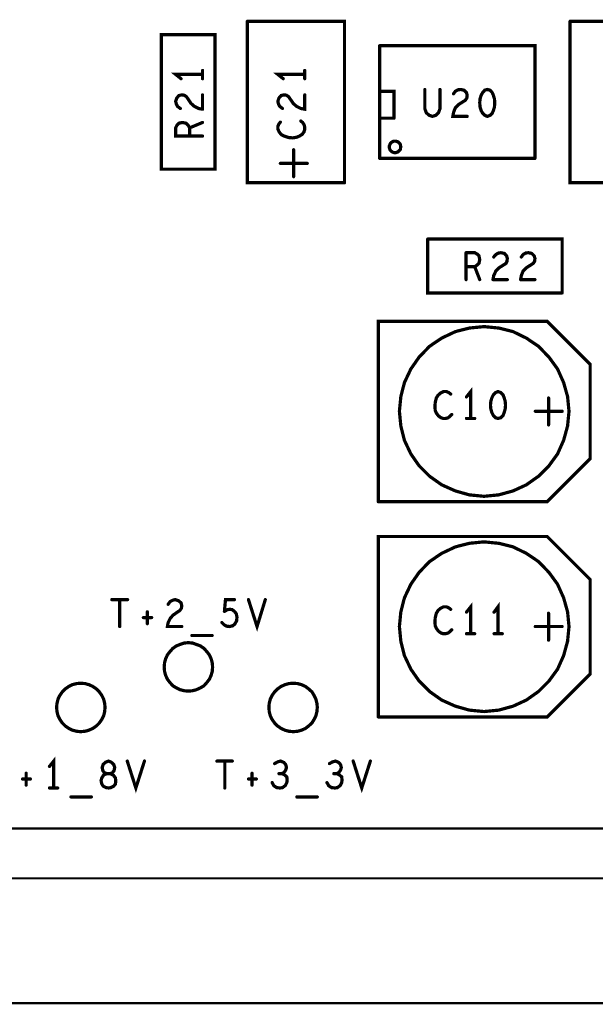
# Model space of a CAD drawing. Extents: x 23.5 to 56.6, y 21.5 to 42.6.
# Tile 21 of 29: x 45.6 to 47.2, y 29.4 to 32.1. Entities that reach past the tile are written whole.
import ezdxf

# ---------------------------------------------------------------- set-up
doc = ezdxf.new("R2010")
doc.units = 0
doc.layers.add('1', color=2, linetype='CONTINUOUS')

msp = doc.modelspace()

# ---------------------------------------------------------------- linework, layer by layer
at = {"layer": '1', "const_width": 0.0045}
for points in [[(46.24625, 32.091, 1), (46.24175, 32.091, 1)], [(46.24625, 32.091, 1), (46.24175, 32.091, 1)], [(47.14625, 32.091, 1), (47.14175, 32.091, 1)], [(47.14625, 32.091, 1), (47.14175, 32.091, 1)], [(46.61525, 32.023, 1), (46.61075, 32.023, 1)], [(46.61525, 32.023, 1), (46.61075, 32.023, 1)], [(46.12125, 31.954, 1), (46.11675, 31.954, 1)], [(46.12125, 31.943, 1), (46.11675, 31.943, 1)], [(46.40625, 31.954, 1), (46.40175, 31.954, 1)], [(46.40625, 31.943, 1), (46.40175, 31.943, 1)], [(46.06125, 31.931, 1), (46.05675, 31.931, 1)], [(46.12125, 31.931, 1), (46.11675, 31.931, 1)], [(46.34625, 31.931, 1), (46.34175, 31.931, 1)], [(46.40625, 31.931, 1), (46.40175, 31.931, 1)], [(46.61825, 31.896, 1), (46.61375, 31.896, 1)], [(46.74125, 31.901, 1), (46.73675, 31.901, 1)], [(46.78325, 31.901, 1), (46.77875, 31.901, 1)], [(46.82125, 31.889, 1), (46.81675, 31.889, 1)], [(46.12125, 31.886, 1), (46.11675, 31.886, 1)], [(46.40625, 31.886, 1), (46.40175, 31.886, 1)], [(46.05925, 31.848, 1), (46.05475, 31.848, 1)], [(46.12125, 31.846, 1), (46.11675, 31.846, 1)], [(46.12125, 31.846, 1), (46.11675, 31.846, 1)], [(46.34425, 31.848, 1), (46.33975, 31.848, 1)], [(46.77925, 31.836, 1), (46.77475, 31.836, 1)], [(46.77925, 31.836, 1), (46.77475, 31.836, 1)], [(46.12125, 31.809, 1), (46.11675, 31.809, 1)], [(46.33825, 31.81, 1), (46.33375, 31.81, 1)], [(46.39525, 31.813, 1), (46.39075, 31.813, 1)], [(46.61825, 31.821, 1), (46.61375, 31.821, 1)], [(46.65525, 31.821, 1), (46.65075, 31.821, 1)], [(46.65525, 31.821, 1), (46.65075, 31.821, 1)], [(46.85925, 31.826, 1), (46.85475, 31.826, 1)], [(46.92325, 31.829, 1), (46.91875, 31.829, 1)], [(46.92325, 31.829, 1), (46.91875, 31.829, 1)], [(46.08525, 31.794, 1), (46.08075, 31.794, 1)], [(46.08525, 31.771, 1), (46.08075, 31.771, 1)], [(46.12125, 31.771, 1), (46.11675, 31.771, 1)], [(46.37325, 31.766, 1), (46.36875, 31.766, 1)], [(46.37325, 31.766, 1), (46.36875, 31.766, 1)], [(46.37525, 31.733, 1), (46.37075, 31.733, 1)], [(46.67425, 31.741, 1), (46.66975, 31.741, 1)], [(46.67425, 31.741, 1), (46.66975, 31.741, 1)], [(46.33825, 31.695, 1), (46.33375, 31.695, 1)], [(46.41325, 31.695, 1), (46.40875, 31.695, 1)], [(46.61525, 31.709, 1), (46.61075, 31.709, 1)], [(46.61525, 31.709, 1), (46.61075, 31.709, 1)], [(47.04825, 31.709, 1), (47.04375, 31.709, 1)], [(47.04825, 31.709, 1), (47.04375, 31.709, 1)], [(46.15625, 31.679, 1), (46.15175, 31.679, 1)], [(46.15625, 31.679, 1), (46.15175, 31.679, 1)], [(46.37525, 31.658, 1), (46.37075, 31.658, 1)], [(46.51725, 31.641, 1), (46.51275, 31.641, 1)], [(46.51725, 31.641, 1), (46.51275, 31.641, 1)], [(46.74925, 31.484, 1), (46.74475, 31.484, 1)], [(46.74925, 31.484, 1), (46.74475, 31.484, 1)], [(46.85625, 31.446, 1), (46.85175, 31.446, 1)], [(46.85625, 31.446, 1), (46.85175, 31.446, 1)], [(46.89425, 31.427, 1), (46.88975, 31.427, 1)], [(46.89425, 31.427, 1), (46.88975, 31.427, 1)], [(46.93325, 31.434, 1), (46.92875, 31.434, 1)], [(46.97125, 31.43, 1), (46.96675, 31.43, 1)], [(46.97125, 31.43, 1), (46.96675, 31.43, 1)], [(47.01025, 31.434, 1), (47.00575, 31.434, 1)], [(47.04725, 31.422, 1), (47.04275, 31.422, 1)], [(47.04725, 31.422, 1), (47.04275, 31.422, 1)], [(47.04825, 31.43, 1), (47.04375, 31.43, 1)], [(47.04825, 31.43, 1), (47.04375, 31.43, 1)], [(46.85625, 31.407, 1), (46.85175, 31.407, 1)], [(46.88025, 31.407, 1), (46.87575, 31.407, 1)], [(46.94825, 31.404, 1), (46.94375, 31.404, 1)], [(46.94825, 31.404, 1), (46.94375, 31.404, 1)], [(46.85625, 31.371, 1), (46.85175, 31.371, 1)], [(46.89425, 31.371, 1), (46.88975, 31.371, 1)], [(46.93125, 31.371, 1), (46.92675, 31.371, 1)], [(46.93125, 31.371, 1), (46.92675, 31.371, 1)], [(46.97125, 31.371, 1), (46.96675, 31.371, 1)], [(47.00825, 31.371, 1), (47.00375, 31.371, 1)], [(47.00825, 31.371, 1), (47.00375, 31.371, 1)], [(47.01025, 31.382, 1), (47.00575, 31.382, 1)], [(47.01025, 31.382, 1), (47.00575, 31.382, 1)], [(47.04825, 31.371, 1), (47.04375, 31.371, 1)], [(47.12425, 31.334, 1), (47.11975, 31.334, 1)], [(47.12425, 31.334, 1), (47.11975, 31.334, 1)], [(47.08225, 31.255, 1), (47.07775, 31.255, 1)], [(47.08225, 31.255, 1), (47.07775, 31.255, 1)], [(46.79325, 31.059, 1), (46.78875, 31.059, 1)], [(46.79325, 31.059, 1), (46.78875, 31.059, 1)], [(46.80125, 31.059, 1), (46.79675, 31.059, 1)], [(46.80125, 31.059, 1), (46.79675, 31.059, 1)], [(46.81325, 31.052, 1), (46.80875, 31.052, 1)], [(46.85725, 31.044, 1), (46.85275, 31.044, 1)], [(47.08625, 31.041, 1), (47.08175, 31.041, 1)], [(46.80625, 30.986, 1), (46.80175, 30.986, 1)], [(46.80625, 30.986, 1), (46.80175, 30.986, 1)], [(46.81625, 30.995, 1), (46.81175, 30.995, 1)], [(46.85725, 30.984, 1), (46.85275, 30.984, 1)], [(46.86925, 30.984, 1), (46.86475, 30.984, 1)], [(46.88025, 30.984, 1), (46.87575, 30.984, 1)], [(46.96225, 31, 1), (46.95775, 31, 1)], [(46.96225, 31, 1), (46.95775, 31, 1)], [(47.04925, 31.004, 1), (47.04475, 31.004, 1)], [(47.12425, 31.004, 1), (47.11975, 31.004, 1)], [(47.14325, 31.004, 1), (47.13875, 31.004, 1)], [(47.14325, 31.004, 1), (47.13875, 31.004, 1)], [(47.08625, 30.966, 1), (47.08175, 30.966, 1)], [(46.61125, 30.752, 1), (46.60675, 30.752, 1)], [(46.61125, 30.752, 1), (46.60675, 30.752, 1)], [(47.08225, 30.655, 1), (47.07775, 30.655, 1)], [(47.08225, 30.655, 1), (47.07775, 30.655, 1)], [(45.86825, 30.479, 1), (45.86375, 30.479, 1)], [(45.89025, 30.479, 1), (45.88575, 30.479, 1)], [(45.91225, 30.479, 1), (45.90775, 30.479, 1)], [(46.02525, 30.466, 1), (46.02075, 30.466, 1)], [(46.21025, 30.479, 1), (46.20575, 30.479, 1)], [(46.24925, 30.479, 1), (46.24475, 30.479, 1)], [(46.29625, 30.479, 1), (46.29175, 30.479, 1)], [(45.96725, 30.445, 1), (45.96275, 30.445, 1)], [(46.18225, 30.446, 1), (46.17775, 30.446, 1)], [(46.18225, 30.446, 1), (46.17775, 30.446, 1)], [(46.19725, 30.452, 1), (46.19275, 30.452, 1)], [(46.19725, 30.452, 1), (46.19275, 30.452, 1)], [(46.21025, 30.446, 1), (46.20575, 30.446, 1)], [(46.21025, 30.446, 1), (46.20575, 30.446, 1)], [(46.80125, 30.459, 1), (46.79675, 30.459, 1)], [(46.80125, 30.459, 1), (46.79675, 30.459, 1)], [(46.81325, 30.452, 1), (46.80875, 30.452, 1)], [(46.85725, 30.444, 1), (46.85275, 30.444, 1)], [(46.93425, 30.444, 1), (46.92975, 30.444, 1)], [(47.08625, 30.441, 1), (47.08175, 30.441, 1)], [(45.95625, 30.429, 1), (45.95175, 30.429, 1)], [(45.96725, 30.412, 1), (45.96275, 30.412, 1)], [(45.97925, 30.429, 1), (45.97475, 30.429, 1)], [(46.17525, 30.415, 1), (46.17075, 30.415, 1)], [(46.20525, 30.406, 1), (46.20075, 30.406, 1)], [(46.20525, 30.406, 1), (46.20075, 30.406, 1)], [(46.21625, 30.42, 1), (46.21175, 30.42, 1)], [(46.21625, 30.42, 1), (46.21175, 30.42, 1)], [(45.89025, 30.404, 1), (45.88575, 30.404, 1)], [(46.06325, 30.404, 1), (46.05875, 30.404, 1)], [(46.09125, 30.379, 1), (46.08675, 30.379, 1)], [(46.14825, 30.379, 1), (46.14375, 30.379, 1)], [(46.80625, 30.386, 1), (46.80175, 30.386, 1)], [(46.80625, 30.386, 1), (46.80175, 30.386, 1)], [(46.81625, 30.395, 1), (46.81175, 30.395, 1)], [(46.85725, 30.384, 1), (46.85275, 30.384, 1)], [(46.86925, 30.384, 1), (46.86475, 30.384, 1)], [(46.88025, 30.384, 1), (46.87575, 30.384, 1)], [(46.93425, 30.384, 1), (46.92975, 30.384, 1)], [(46.94525, 30.384, 1), (46.94075, 30.384, 1)], [(46.95725, 30.384, 1), (46.95275, 30.384, 1)], [(47.04925, 30.404, 1), (47.04475, 30.404, 1)], [(47.12425, 30.404, 1), (47.11975, 30.404, 1)], [(47.14325, 30.404, 1), (47.13875, 30.404, 1)], [(47.14325, 30.404, 1), (47.13875, 30.404, 1)], [(47.08625, 30.366, 1), (47.08175, 30.366, 1)], [(46.14925, 30.291, 1), (46.14475, 30.291, 1)], [(46.14925, 30.291, 1), (46.14475, 30.291, 1)], [(45.84925, 30.179, 1), (45.84475, 30.179, 1)], [(45.84925, 30.179, 1), (45.84475, 30.179, 1)], [(46.44125, 30.179, 1), (46.43675, 30.179, 1)], [(46.44125, 30.179, 1), (46.43675, 30.179, 1)], [(46.61125, 30.152, 1), (46.60675, 30.152, 1)], [(46.61125, 30.152, 1), (46.60675, 30.152, 1)], [(45.85925, 30.029, 1), (45.85475, 30.029, 1)], [(45.85925, 30.029, 1), (45.85475, 30.029, 1)], [(45.91125, 30.029, 1), (45.90675, 30.029, 1)], [(45.95925, 30.029, 1), (45.95475, 30.029, 1)], [(46.16125, 30.029, 1), (46.15675, 30.029, 1)], [(46.18325, 30.029, 1), (46.17875, 30.029, 1)], [(46.20425, 30.029, 1), (46.19975, 30.029, 1)], [(46.32225, 30.022, 1), (46.31775, 30.022, 1)], [(46.47525, 30.022, 1), (46.47075, 30.022, 1)], [(46.48425, 30.027, 1), (46.47975, 30.027, 1)], [(46.48425, 30.027, 1), (46.47975, 30.027, 1)], [(46.54125, 30.029, 1), (46.53675, 30.029, 1)], [(46.58925, 30.029, 1), (46.58475, 30.029, 1)], [(45.62925, 29.995, 1), (45.62475, 29.995, 1)], [(45.69425, 30.014, 1), (45.68975, 30.014, 1)], [(45.84825, 29.996, 1), (45.84375, 29.996, 1)], [(45.84825, 29.996, 1), (45.84375, 29.996, 1)], [(45.86925, 29.996, 1), (45.86475, 29.996, 1)], [(45.86925, 29.996, 1), (45.86475, 29.996, 1)], [(46.25925, 29.995, 1), (46.25475, 29.995, 1)], [(46.33425, 29.994, 1), (46.32975, 29.994, 1)], [(46.34225, 29.994, 1), (46.33775, 29.994, 1)], [(46.48725, 29.994, 1), (46.48275, 29.994, 1)], [(46.49525, 29.994, 1), (46.49075, 29.994, 1)], [(45.61925, 29.979, 1), (45.61475, 29.979, 1)], [(45.64125, 29.979, 1), (45.63675, 29.979, 1)], [(45.83825, 29.974, 1), (45.83375, 29.974, 1)], [(45.83825, 29.974, 1), (45.83375, 29.974, 1)], [(46.24925, 29.979, 1), (46.24475, 29.979, 1)], [(46.27125, 29.979, 1), (46.26675, 29.979, 1)], [(46.31525, 29.969, 1), (46.31075, 29.969, 1)], [(46.46825, 29.969, 1), (46.46375, 29.969, 1)], [(45.62925, 29.962, 1), (45.62475, 29.962, 1)], [(45.69425, 29.954, 1), (45.68975, 29.954, 1)], [(45.70625, 29.954, 1), (45.70175, 29.954, 1)], [(45.71725, 29.954, 1), (45.71275, 29.954, 1)], [(46.18325, 29.954, 1), (46.17875, 29.954, 1)], [(46.25925, 29.962, 1), (46.25475, 29.962, 1)], [(46.35225, 29.961, 1), (46.34775, 29.961, 1)], [(46.35225, 29.961, 1), (46.34775, 29.961, 1)], [(45.75425, 29.929, 1), (45.74975, 29.929, 1)], [(45.81125, 29.929, 1), (45.80675, 29.929, 1)], [(46.38425, 29.929, 1), (46.37975, 29.929, 1)], [(46.44125, 29.929, 1), (46.43675, 29.929, 1)]]:
    msp.add_lwpolyline(points, format="xyb", close=True, dxfattribs=at)
at = {"layer": '1'}
for points, const_width in [([(46.244, 32.091), (46.244, 31.641), (46.515, 31.641)], 0.009), ([(46.515, 31.641), (46.515, 32.091), (46.244, 32.091)], 0.009), ([(47.415, 31.641), (47.144, 31.641), (47.144, 32.091)], 0.009), ([(47.415, 31.641), (47.415, 32.091), (47.144, 32.091)], 0.009), ([(46.154, 31.679), (46.004, 31.679), (46.004, 32.054), (46.154, 32.054), (46.154, 31.679)], 0.009), ([(46.613, 32.023), (46.613, 31.709)], 0.009), ([(46.613, 32.023), (47.046, 32.023), (47.046, 31.709)], 0.009), ([(46.119, 31.943), (46.044, 31.943), (46.059, 31.931)], 0.009), ([(46.119, 31.931), (46.119, 31.954)], 0.009), ([(46.404, 31.943), (46.329, 31.943), (46.344, 31.931)], 0.009), ([(46.404, 31.931), (46.404, 31.954)], 0.009), ([(46.653, 31.821), (46.653, 31.896), (46.616, 31.896)], 0.009), ([(46.777, 31.836), (46.77, 31.829), (46.76, 31.826), (46.751, 31.829), (46.743, 31.836), (46.739, 31.847), (46.739, 31.901)], 0.009), ([(46.781, 31.901), (46.781, 31.847), (46.777, 31.836)], 0.009), ([(46.857, 31.826), (46.817, 31.826), (46.819, 31.837), (46.824, 31.85), (46.833, 31.859), (46.852, 31.871), (46.856, 31.877), (46.857, 31.885), (46.855, 31.892), (46.848, 31.899), (46.839, 31.901), (46.831, 31.9), (46.824, 31.896), (46.819, 31.889)], 0.009), ([(46.921, 31.829), (46.913, 31.826), (46.906, 31.829), (46.9, 31.835), (46.896, 31.842), (46.893, 31.852), (46.892, 31.864), (46.893, 31.875), (46.896, 31.885), (46.9, 31.892), (46.906, 31.899), (46.913, 31.901), (46.921, 31.899), (46.927, 31.892), (46.93, 31.885), (46.933, 31.875), (46.934, 31.864), (46.933, 31.852), (46.93, 31.842), (46.927, 31.835), (46.921, 31.829)], 0.009), ([(46.119, 31.846), (46.108, 31.848), (46.096, 31.854), (46.087, 31.862), (46.074, 31.881), (46.068, 31.885), (46.061, 31.886), (46.053, 31.884), (46.047, 31.877), (46.044, 31.868), (46.046, 31.86), (46.049, 31.854), (46.057, 31.848)], 0.009), ([(46.119, 31.846), (46.119, 31.886)], 0.009), ([(46.342, 31.848), (46.334, 31.854), (46.331, 31.86), (46.329, 31.868), (46.332, 31.877), (46.338, 31.884), (46.346, 31.886), (46.353, 31.885), (46.359, 31.881), (46.372, 31.862), (46.381, 31.854), (46.393, 31.848), (46.404, 31.846), (46.404, 31.886)], 0.009), ([(46.119, 31.771), (46.044, 31.771), (46.044, 31.794), (46.048, 31.802), (46.053, 31.807), (46.063, 31.809), (46.073, 31.807), (46.079, 31.801), (46.083, 31.794), (46.083, 31.771)], 0.009), ([(46.083, 31.794), (46.119, 31.809)], 0.009), ([(46.371, 31.766), (46.359, 31.767), (46.347, 31.771), (46.339, 31.775), (46.333, 31.782), (46.329, 31.791), (46.329, 31.798), (46.332, 31.805), (46.336, 31.81)], 0.009), ([(46.393, 31.813), (46.398, 31.809), (46.402, 31.803), (46.404, 31.796), (46.404, 31.79), (46.402, 31.783), (46.397, 31.776), (46.389, 31.771), (46.382, 31.768), (46.371, 31.766)], 0.009), ([(46.653, 31.821), (46.616, 31.821)], 0.009), ([(46.672, 31.741), (46.671, 31.744), (46.671, 31.746), (46.67, 31.749), (46.668, 31.751), (46.666, 31.753), (46.664, 31.755), (46.661, 31.756), (46.658, 31.757), (46.656, 31.757), (46.653, 31.757), (46.65, 31.756), (46.648, 31.755), (46.645, 31.753), (46.643, 31.751), (46.642, 31.749), (46.641, 31.746), (46.64, 31.744), (46.64, 31.741), (46.64, 31.738), (46.641, 31.735), (46.642, 31.733), (46.643, 31.731), (46.645, 31.729), (46.648, 31.727), (46.65, 31.726), (46.653, 31.725), (46.656, 31.725), (46.658, 31.725), (46.661, 31.726), (46.664, 31.727), (46.666, 31.729), (46.668, 31.731), (46.67, 31.733), (46.671, 31.735), (46.671, 31.738), (46.672, 31.741)], 0.009), ([(46.373, 31.658), (46.373, 31.733)], 0.009), ([(46.411, 31.695), (46.336, 31.695)], 0.009), ([(46.613, 31.709), (47.046, 31.709)], 0.009), ([(47.122, 31.334), (46.747, 31.334), (46.747, 31.484)], 0.009), ([(46.747, 31.484), (47.122, 31.484), (47.122, 31.334)], 0.009), ([(46.854, 31.446), (46.854, 31.371)], 0.009), ([(46.892, 31.427), (46.89, 31.437), (46.885, 31.442), (46.878, 31.446), (46.854, 31.446)], 0.009), ([(46.892, 31.427), (46.89, 31.417), (46.884, 31.411), (46.878, 31.407)], 0.009), ([(46.969, 31.43), (46.967, 31.437), (46.961, 31.444), (46.951, 31.446), (46.944, 31.445), (46.937, 31.441), (46.931, 31.434)], 0.009), ([(46.946, 31.404), (46.965, 31.416), (46.968, 31.422), (46.969, 31.43)], 0.009), ([(47.046, 31.43), (47.044, 31.437), (47.037, 31.444), (47.028, 31.446), (47.02, 31.445), (47.013, 31.441), (47.008, 31.434)], 0.009), ([(47.008, 31.382), (47.013, 31.395), (47.022, 31.404), (47.041, 31.416), (47.045, 31.422)], 0.009), ([(47.046, 31.43), (47.045, 31.422)], 0.009), ([(46.854, 31.407), (46.878, 31.407), (46.892, 31.371)], 0.009), ([(46.946, 31.404), (46.937, 31.395), (46.931, 31.382), (46.929, 31.371)], 0.009), ([(46.929, 31.371), (46.969, 31.371)], 0.009), ([(47.008, 31.382), (47.006, 31.371)], 0.009), ([(47.006, 31.371), (47.046, 31.371)], 0.009), ([(46.609, 30.752), (46.609, 31.255), (47.08, 31.255)], 0.009), ([(47.08, 31.255), (47.2, 31.135), (47.2, 30.872), (47.08, 30.752), (46.609, 30.752)], 0.009), ([(47.141, 31.004), (47.137, 31.045), (47.126, 31.084), (47.109, 31.122), (47.085, 31.155), (47.056, 31.185), (47.022, 31.208), (46.985, 31.226), (46.945, 31.236), (46.904, 31.24), (46.863, 31.236), (46.824, 31.226), (46.786, 31.208), (46.752, 31.185), (46.723, 31.155), (46.7, 31.122), (46.682, 31.084), (46.672, 31.045), (46.668, 31.004), (46.672, 30.963), (46.682, 30.923), (46.7, 30.885), (46.723, 30.852), (46.752, 30.823), (46.786, 30.799), (46.824, 30.782), (46.863, 30.771), (46.904, 30.767), (46.945, 30.771), (46.985, 30.782), (47.022, 30.799), (47.056, 30.823), (47.085, 30.852), (47.109, 30.885), (47.126, 30.923), (47.137, 30.963), (47.141, 31.004)], 0.009), ([(46.867, 30.984), (46.867, 31.059), (46.855, 31.044)], 0.009), ([(46.791, 31.059), (46.783, 31.055), (46.776, 31.049), (46.771, 31.041), (46.768, 31.029), (46.767, 31.017), (46.768, 31.006), (46.771, 30.999), (46.777, 30.991), (46.784, 30.986), (46.79, 30.984), (46.797, 30.984), (46.804, 30.986)], 0.009), ([(46.799, 31.059), (46.791, 31.059)], 0.009), ([(46.811, 31.052), (46.806, 31.056), (46.799, 31.059)], 0.009), ([(46.96, 31), (46.957, 30.992), (46.951, 30.986), (46.943, 30.984), (46.936, 30.986), (46.93, 30.992), (46.926, 31), (46.923, 31.01), (46.922, 31.021), (46.923, 31.032), (46.926, 31.042), (46.93, 31.05), (46.936, 31.056), (46.943, 31.059), (46.951, 31.056), (46.957, 31.05), (46.96, 31.042), (46.963, 31.032), (46.964, 31.021), (46.963, 31.01), (46.96, 31)], 0.009), ([(47.084, 31.041), (47.084, 30.966)], 0.009), ([(46.804, 30.986), (46.809, 30.99), (46.814, 30.995)], 0.009), ([(46.855, 30.984), (46.878, 30.984)], 0.009), ([(47.122, 31.004), (47.047, 31.004)], 0.009), ([(46.609, 30.152), (46.609, 30.655), (47.08, 30.655)], 0.009), ([(47.08, 30.655), (47.2, 30.535), (47.2, 30.272), (47.08, 30.152), (46.609, 30.152)], 0.009), ([(47.141, 30.404), (47.137, 30.445), (47.126, 30.484), (47.109, 30.522), (47.085, 30.555), (47.056, 30.585), (47.022, 30.608), (46.985, 30.626), (46.945, 30.636), (46.904, 30.64), (46.863, 30.636), (46.824, 30.626), (46.786, 30.608), (46.752, 30.585), (46.723, 30.555), (46.7, 30.522), (46.682, 30.484), (46.672, 30.445), (46.668, 30.404), (46.672, 30.363), (46.682, 30.323), (46.7, 30.285), (46.723, 30.252), (46.752, 30.223), (46.786, 30.199), (46.824, 30.182), (46.863, 30.171), (46.904, 30.167), (46.945, 30.171), (46.985, 30.182), (47.022, 30.199), (47.056, 30.223), (47.085, 30.252), (47.109, 30.285), (47.126, 30.323), (47.137, 30.363), (47.141, 30.404)], 0.009), ([(45.866, 30.479), (45.91, 30.479)], 0.009), ([(45.888, 30.479), (45.888, 30.404)], 0.009), ([(46.061, 30.404), (46.021, 30.404), (46.023, 30.415), (46.029, 30.427), (46.037, 30.436), (46.056, 30.449), (46.06, 30.455), (46.061, 30.462), (46.059, 30.47), (46.052, 30.476), (46.043, 30.479), (46.035, 30.477), (46.029, 30.474), (46.023, 30.466)], 0.009), ([(46.18, 30.446), (46.183, 30.479), (46.208, 30.479)], 0.009), ([(46.247, 30.479), (46.271, 30.404), (46.294, 30.479)], 0.009), ([(46.867, 30.384), (46.867, 30.459), (46.855, 30.444)], 0.009), ([(46.943, 30.384), (46.943, 30.459), (46.932, 30.444)], 0.009), ([(45.965, 30.445), (45.965, 30.412)], 0.009), ([(46.195, 30.452), (46.188, 30.451), (46.18, 30.446)], 0.009), ([(46.195, 30.452), (46.202, 30.451), (46.208, 30.446)], 0.009), ([(46.214, 30.42), (46.215, 30.43), (46.213, 30.44), (46.208, 30.446)], 0.009), ([(46.799, 30.459), (46.791, 30.459), (46.783, 30.455), (46.776, 30.449), (46.771, 30.441), (46.768, 30.429), (46.767, 30.417), (46.768, 30.406), (46.771, 30.399), (46.777, 30.391), (46.784, 30.386), (46.79, 30.384), (46.797, 30.384), (46.804, 30.386)], 0.009), ([(46.811, 30.452), (46.806, 30.456), (46.799, 30.459)], 0.009), ([(47.084, 30.441), (47.084, 30.366)], 0.009), ([(45.977, 30.429), (45.954, 30.429)], 0.009), ([(46.173, 30.415), (46.179, 30.409), (46.186, 30.405), (46.194, 30.404), (46.203, 30.406)], 0.009), ([(46.214, 30.42), (46.209, 30.411), (46.203, 30.406)], 0.009), ([(46.146, 30.379), (46.089, 30.379)], 0.009), ([(46.804, 30.386), (46.809, 30.39), (46.814, 30.395)], 0.009), ([(46.855, 30.384), (46.878, 30.384)], 0.009), ([(46.955, 30.384), (46.932, 30.384)], 0.009), ([(47.122, 30.404), (47.047, 30.404)], 0.009), ([(46.147, 30.291), (46.146, 30.303), (46.143, 30.314), (46.138, 30.325), (46.131, 30.334), (46.123, 30.343), (46.113, 30.35), (46.102, 30.354), (46.091, 30.358), (46.079, 30.359), (46.068, 30.358), (46.056, 30.354), (46.046, 30.35), (46.036, 30.343), (46.028, 30.334), (46.021, 30.325), (46.016, 30.314), (46.013, 30.303), (46.012, 30.291), (46.013, 30.279), (46.016, 30.268), (46.021, 30.257), (46.028, 30.248), (46.036, 30.239), (46.046, 30.233), (46.056, 30.228), (46.068, 30.225), (46.079, 30.224), (46.091, 30.225), (46.102, 30.228), (46.113, 30.233), (46.123, 30.239), (46.131, 30.248), (46.138, 30.257), (46.143, 30.268), (46.146, 30.279), (46.147, 30.291)], 0.009), ([(45.847, 30.179), (45.846, 30.19), (45.843, 30.202), (45.838, 30.212), (45.831, 30.222), (45.823, 30.23), (45.813, 30.237), (45.802, 30.242), (45.791, 30.245), (45.779, 30.246), (45.768, 30.245), (45.756, 30.242), (45.746, 30.237), (45.736, 30.23), (45.728, 30.222), (45.721, 30.212), (45.716, 30.202), (45.713, 30.19), (45.712, 30.179), (45.713, 30.167), (45.716, 30.155), (45.721, 30.145), (45.728, 30.135), (45.736, 30.127), (45.746, 30.12), (45.756, 30.115), (45.768, 30.112), (45.779, 30.111), (45.791, 30.112), (45.802, 30.115), (45.813, 30.12), (45.823, 30.127), (45.831, 30.135), (45.838, 30.145), (45.843, 30.155), (45.846, 30.167), (45.847, 30.179)], 0.009), ([(46.439, 30.179), (46.438, 30.19), (46.435, 30.202), (46.43, 30.212), (46.424, 30.222), (46.415, 30.23), (46.406, 30.237), (46.395, 30.242), (46.384, 30.245), (46.372, 30.246), (46.36, 30.245), (46.349, 30.242), (46.338, 30.237), (46.328, 30.23), (46.32, 30.222), (46.313, 30.212), (46.308, 30.202), (46.305, 30.19), (46.304, 30.179), (46.305, 30.167), (46.308, 30.155), (46.313, 30.145), (46.32, 30.135), (46.328, 30.127), (46.338, 30.12), (46.349, 30.115), (46.36, 30.112), (46.372, 30.111), (46.384, 30.112), (46.395, 30.115), (46.406, 30.12), (46.415, 30.127), (46.424, 30.135), (46.43, 30.145), (46.435, 30.155), (46.438, 30.167), (46.439, 30.179)], 0.009), ([(45.704, 29.954), (45.704, 30.029), (45.692, 30.014)], 0.009), ([(45.857, 30.029), (45.849, 30.026), (45.842, 30.02), (45.839, 30.011), (45.841, 30.002), (45.846, 29.996)], 0.009), ([(45.867, 29.996), (45.872, 30.002), (45.874, 30.011), (45.871, 30.02), (45.864, 30.026), (45.857, 30.029)], 0.009), ([(45.909, 30.029), (45.933, 29.954), (45.957, 30.029)], 0.009), ([(46.159, 30.029), (46.202, 30.029)], 0.009), ([(46.181, 30.029), (46.181, 29.954)], 0.009), ([(46.332, 29.994), (46.34, 29.994), (46.346, 29.997), (46.351, 30.004), (46.353, 30.011), (46.351, 30.019), (46.346, 30.025), (46.337, 30.029), (46.329, 30.027), (46.32, 30.022)], 0.009), ([(46.482, 30.027), (46.473, 30.022)], 0.009), ([(46.482, 30.027), (46.49, 30.029), (46.499, 30.025), (46.504, 30.019), (46.506, 30.011), (46.504, 30.004), (46.499, 29.997), (46.493, 29.994), (46.485, 29.994)], 0.009), ([(46.539, 30.029), (46.563, 29.954), (46.587, 30.029)], 0.009), ([(45.627, 29.995), (45.627, 29.962)], 0.009), ([(45.836, 29.974), (45.838, 29.965), (45.842, 29.959), (45.85, 29.955), (45.857, 29.954), (45.863, 29.955), (45.871, 29.959), (45.876, 29.965), (45.877, 29.974), (45.876, 29.982), (45.87, 29.99), (45.861, 29.994), (45.852, 29.994), (45.843, 29.99), (45.838, 29.982), (45.836, 29.974)], 0.009), ([(45.846, 29.996), (45.852, 29.994), (45.861, 29.994), (45.867, 29.996)], 0.009), ([(46.257, 29.995), (46.257, 29.962)], 0.009), ([(46.34, 29.994), (46.347, 29.991), (46.354, 29.985), (46.355, 29.976), (46.354, 29.969), (46.35, 29.961)], 0.009), ([(46.493, 29.994), (46.5, 29.991), (46.507, 29.985), (46.508, 29.976), (46.507, 29.969), (46.503, 29.961), (46.495, 29.955), (46.488, 29.954), (46.479, 29.955), (46.471, 29.96), (46.466, 29.969)], 0.009), ([(45.639, 29.979), (45.617, 29.979)], 0.009), ([(46.269, 29.979), (46.247, 29.979)], 0.009), ([(46.35, 29.961), (46.342, 29.955), (46.335, 29.954), (46.326, 29.955), (46.318, 29.96), (46.313, 29.969)], 0.009), ([(45.715, 29.954), (45.692, 29.954)], 0.009), ([(45.809, 29.929), (45.752, 29.929)], 0.009), ([(46.439, 29.929), (46.382, 29.929)], 0.009), ([(39.802, 29.841), (39.811, 29.841), (39.961, 29.841), (48.604, 29.841)], 0.006), ([(37.664, 29.702), (37.4, 29.702), (37.4, 29.354), (48.604, 29.354)], 0.006), ([(43.187, 29.702), (47.456, 29.702), (47.564, 29.702)], 0.006)]:
    msp.add_lwpolyline(points, dxfattribs=dict(at, const_width=const_width))

doc.saveas('drawing.dxf')
